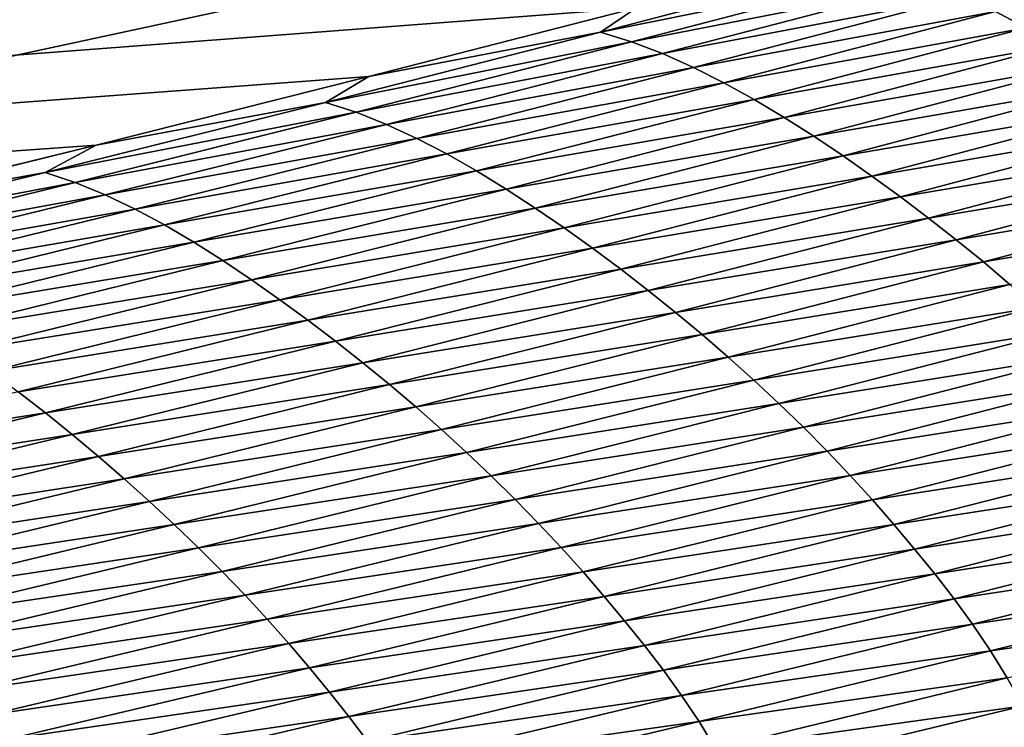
# Model space of a CAD drawing. Extents: x -65 to 446, y -88 to 1542.
# Tile 160 of 223: x 61.562 to 62.11, y -20.461 to -20.067. Entities that reach past the tile are written whole.
import ezdxf

# ---------------------------------------------------------------- set-up
doc = ezdxf.new("R2010")
doc.units = 0
doc.header["$LTSCALE"] = 74.25
for name, color, linetype in [('360', 7, 'CONTINUOUS'), ('522', 7, 'CONTINUOUS'), ('730', 7, 'CONTINUOUS'), ('880', 7, 'CONTINUOUS'), ('884', 7, 'CONTINUOUS')]:
    doc.layers.add(name, color=color, linetype=linetype)

msp = doc.modelspace()

# ---------------------------------------------------------------- linework, layer by layer
at = {"layer": '360', "color": 7, "linetype": 'CONTINUOUS'}
for points in [[(58.54071, -18.23446, -13.52983), (65.995, -19.13135, -0.4), (59.64452, -20.5, -12.76649), (58.54071, -18.23446, -13.52983)], [(59.64452, -20.5, -12.76649), (65.995, -19.13135, -0.4), (62.13891, -20.5, -10.42338), (59.64452, -20.5, -12.76649)]]:
    msp.add_3dface(points, dxfattribs=at)
at = {"layer": '522', "color": 7, "linetype": 'CONTINUOUS'}
for points in [[(63.9, -18.9401, 0), (50, -16.5, 13.9), (63.9, -32.5), (63.9, -18.9401, 0)], [(63.9, -32.5), (50, -16.5, 13.9), (59.82849, -32.32842, 9.82979), (63.9, -32.5)]]:
    msp.add_3dface(points, dxfattribs=at)
at = {"layer": '730', "color": 7, "linetype": 'CONTINUOUS'}
for points in [[(59.9296, -20.0576, 9.8693), (50.23849, -20.9509, 13.99797), (61.90504, -20.06089, 9.88576), (59.9296, -20.0576, 9.8693)], [(61.90504, -20.06089, 9.88576), (50.23849, -20.9509, 13.99797), (61.7561, -20.09913, 10.07638), (61.90504, -20.06089, 9.88576)], [(61.7561, -20.09913, 10.07638), (50.23849, -20.9509, 13.99797), (61.60451, -20.1372, 10.26476), (61.7561, -20.09913, 10.07638)], [(61.60451, -20.1372, 10.26476), (50.23849, -20.9509, 13.99797), (61.45002, -20.17515, 10.45113), (61.60451, -20.1372, 10.26476)]]:
    msp.add_3dface(points, dxfattribs=at)
at = {"layer": '880', "color": 7, "linetype": 'CONTINUOUS'}
for points in [[(62.03493, -20.03521, 9.75351), (61.90504, -20.06089, 9.88576), (61.88495, -20.07439, 9.9498), (62.03493, -20.03521, 9.75351)], [(62.03493, -20.03521, 9.75351), (61.88495, -20.07439, 9.9498), (62.05253, -20.04048, 9.77105), (62.03493, -20.03521, 9.75351)], [(62.26996, -20.03216, 9.64524), (62.10464, -20.06289, 9.82644), (62.12172, -20.07207, 9.84552), (62.26996, -20.03216, 9.64524)], [(62.05253, -20.04048, 9.77105), (61.88495, -20.07439, 9.9498), (61.90229, -20.07978, 9.96772), (62.05253, -20.04048, 9.77105)], [(62.05253, -20.04048, 9.77105), (61.90229, -20.07978, 9.96772), (62.07003, -20.04695, 9.78911), (62.05253, -20.04048, 9.77105)], [(62.07003, -20.04695, 9.78911), (61.90229, -20.07978, 9.96772), (61.91952, -20.08637, 9.98618), (62.07003, -20.04695, 9.78911)], [(62.07003, -20.04695, 9.78911), (61.91952, -20.08637, 9.98618), (62.0874, -20.05447, 9.8076), (62.07003, -20.04695, 9.78911)], [(62.0874, -20.05447, 9.8076), (61.91952, -20.08637, 9.98618), (61.93662, -20.09402, 10.00507), (62.0874, -20.05447, 9.8076)], [(62.0874, -20.05447, 9.8076), (61.93662, -20.09402, 10.00507), (62.10464, -20.06289, 9.82644), (62.0874, -20.05447, 9.8076)], [(61.90504, -20.06089, 9.88576), (61.7561, -20.09913, 10.07638), (61.88495, -20.07439, 9.9498), (61.90504, -20.06089, 9.88576)], [(62.10464, -20.06289, 9.82644), (61.93662, -20.09402, 10.00507), (61.95359, -20.10258, 10.02432), (62.10464, -20.06289, 9.82644)], [(62.10464, -20.06289, 9.82644), (61.95359, -20.10258, 10.02432), (62.12172, -20.07207, 9.84552), (62.10464, -20.06289, 9.82644)], [(62.12172, -20.07207, 9.84552), (61.95359, -20.10258, 10.02432), (61.97041, -20.1119, 10.04382), (62.12172, -20.07207, 9.84552)], [(62.12172, -20.07207, 9.84552), (61.97041, -20.1119, 10.04382), (62.13864, -20.08189, 9.86477), (62.12172, -20.07207, 9.84552)], [(61.88495, -20.07439, 9.9498), (61.7561, -20.09913, 10.07638), (61.73199, -20.11345, 10.14406), (61.88495, -20.07439, 9.9498)], [(61.88495, -20.07439, 9.9498), (61.73199, -20.11345, 10.14406), (61.90229, -20.07978, 9.96772), (61.88495, -20.07439, 9.9498)], [(61.90229, -20.07978, 9.96772), (61.73199, -20.11345, 10.14406), (61.74905, -20.11896, 10.16235), (61.90229, -20.07978, 9.96772)], [(61.90229, -20.07978, 9.96772), (61.74905, -20.11896, 10.16235), (61.91952, -20.08637, 9.98618), (61.90229, -20.07978, 9.96772)], [(62.13864, -20.08189, 9.86477), (61.97041, -20.1119, 10.04382), (61.98706, -20.12185, 10.06351), (62.13864, -20.08189, 9.86477)], [(62.13864, -20.08189, 9.86477), (61.98706, -20.12185, 10.06351), (62.15538, -20.09225, 9.88419), (62.13864, -20.08189, 9.86477)], [(61.91952, -20.08637, 9.98618), (61.74905, -20.11896, 10.16235), (61.76601, -20.12568, 10.18119), (61.91952, -20.08637, 9.98618)], [(61.91952, -20.08637, 9.98618), (61.76601, -20.12568, 10.18119), (61.93662, -20.09402, 10.00507), (61.91952, -20.08637, 9.98618)], [(61.93662, -20.09402, 10.00507), (61.76601, -20.12568, 10.18119), (61.78285, -20.13347, 10.20048), (61.93662, -20.09402, 10.00507)], [(61.93662, -20.09402, 10.00507), (61.78285, -20.13347, 10.20048), (61.95359, -20.10258, 10.02432), (61.93662, -20.09402, 10.00507)], [(62.15538, -20.09225, 9.88419), (61.98706, -20.12185, 10.06351), (62.00354, -20.13232, 10.08336), (62.15538, -20.09225, 9.88419)], [(62.15538, -20.09225, 9.88419), (62.00354, -20.13232, 10.08336), (62.17194, -20.10303, 9.90375), (62.15538, -20.09225, 9.88419)], [(61.7561, -20.09913, 10.07638), (61.60451, -20.1372, 10.26476), (61.73199, -20.11345, 10.14406), (61.7561, -20.09913, 10.07638)], [(61.95359, -20.10258, 10.02432), (61.78285, -20.13347, 10.20048), (61.79954, -20.14216, 10.22013), (61.95359, -20.10258, 10.02432)], [(61.95359, -20.10258, 10.02432), (61.79954, -20.14216, 10.22013), (61.97041, -20.1119, 10.04382), (61.95359, -20.10258, 10.02432)], [(62.17194, -20.10303, 9.90375), (62.00354, -20.13232, 10.08336), (62.01984, -20.14322, 10.10336), (62.17194, -20.10303, 9.90375)], [(62.17194, -20.10303, 9.90375), (62.01984, -20.14322, 10.10336), (62.1883, -20.11418, 9.92341), (62.17194, -20.10303, 9.90375)], [(61.97041, -20.1119, 10.04382), (61.79954, -20.14216, 10.22013), (61.81609, -20.15161, 10.24004), (61.97041, -20.1119, 10.04382)], [(61.97041, -20.1119, 10.04382), (61.81609, -20.15161, 10.24004), (61.98706, -20.12185, 10.06351), (61.97041, -20.1119, 10.04382)], [(61.73199, -20.11345, 10.14406), (61.60451, -20.1372, 10.26476), (61.57609, -20.15238, 10.33619), (61.73199, -20.11345, 10.14406)], [(61.73199, -20.11345, 10.14406), (61.57609, -20.15238, 10.33619), (61.74905, -20.11896, 10.16235), (61.73199, -20.11345, 10.14406)], [(62.1883, -20.11418, 9.92341), (62.01984, -20.14322, 10.10336), (62.03593, -20.15446, 10.12346), (62.1883, -20.11418, 9.92341)], [(62.1883, -20.11418, 9.92341), (62.03593, -20.15446, 10.12346), (62.20444, -20.12564, 9.94308), (62.1883, -20.11418, 9.92341)], [(61.74905, -20.11896, 10.16235), (61.57609, -20.15238, 10.33619), (61.59289, -20.158, 10.35483), (61.74905, -20.11896, 10.16235)], [(61.74905, -20.11896, 10.16235), (61.59289, -20.158, 10.35483), (61.76601, -20.12568, 10.18119), (61.74905, -20.11896, 10.16235)], [(61.98706, -20.12185, 10.06351), (61.81609, -20.15161, 10.24004), (61.83248, -20.16169, 10.26014), (61.98706, -20.12185, 10.06351)], [(61.98706, -20.12185, 10.06351), (61.83248, -20.16169, 10.26014), (62.00354, -20.13232, 10.08336), (61.98706, -20.12185, 10.06351)], [(61.76601, -20.12568, 10.18119), (61.59289, -20.158, 10.35483), (61.60958, -20.16485, 10.37404), (61.76601, -20.12568, 10.18119)], [(61.76601, -20.12568, 10.18119), (61.60958, -20.16485, 10.37404), (61.78285, -20.13347, 10.20048), (61.76601, -20.12568, 10.18119)], [(62.20444, -20.12564, 9.94308), (62.03593, -20.15446, 10.12346), (62.05181, -20.166, 10.14358), (62.20444, -20.12564, 9.94308)], [(62.20444, -20.12564, 9.94308), (62.05181, -20.166, 10.14358), (62.22032, -20.1374, 9.96267), (62.20444, -20.12564, 9.94308)], [(61.78285, -20.13347, 10.20048), (61.60958, -20.16485, 10.37404), (61.62614, -20.17276, 10.39371), (61.78285, -20.13347, 10.20048)], [(61.78285, -20.13347, 10.20048), (61.62614, -20.17276, 10.39371), (61.79954, -20.14216, 10.22013), (61.78285, -20.13347, 10.20048)], [(62.00354, -20.13232, 10.08336), (61.83248, -20.16169, 10.26014), (61.8487, -20.17228, 10.28041), (62.00354, -20.13232, 10.08336)], [(62.00354, -20.13232, 10.08336), (61.8487, -20.17228, 10.28041), (62.01984, -20.14322, 10.10336), (62.00354, -20.13232, 10.08336)], [(61.60451, -20.1372, 10.26476), (61.45002, -20.17515, 10.45113), (61.57609, -20.15238, 10.33619), (61.60451, -20.1372, 10.26476)], [(62.22032, -20.1374, 9.96267), (62.05181, -20.166, 10.14358), (62.06744, -20.17782, 10.16362), (62.22032, -20.1374, 9.96267)], [(62.22032, -20.1374, 9.96267), (62.06744, -20.17782, 10.16362), (62.23593, -20.14941, 9.98209), (62.22032, -20.1374, 9.96267)], [(61.79954, -20.14216, 10.22013), (61.62614, -20.17276, 10.39371), (61.64257, -20.18159, 10.41374), (61.79954, -20.14216, 10.22013)], [(61.79954, -20.14216, 10.22013), (61.64257, -20.18159, 10.41374), (61.81609, -20.15161, 10.24004), (61.79954, -20.14216, 10.22013)], [(62.01984, -20.14322, 10.10336), (61.8487, -20.17228, 10.28041), (61.86473, -20.18328, 10.30084), (62.01984, -20.14322, 10.10336)], [(62.01984, -20.14322, 10.10336), (61.86473, -20.18328, 10.30084), (62.03593, -20.15446, 10.12346), (62.01984, -20.14322, 10.10336)], [(62.23593, -20.14941, 9.98209), (62.06744, -20.17782, 10.16362), (62.0828, -20.18988, 10.18348), (62.23593, -20.14941, 9.98209)], [(62.23593, -20.14941, 9.98209), (62.0828, -20.18988, 10.18348), (62.25125, -20.16168, 10.00126), (62.23593, -20.14941, 9.98209)], [(61.57609, -20.15238, 10.33619), (61.45002, -20.17515, 10.45113), (61.41733, -20.19114, 10.52606), (61.57609, -20.15238, 10.33619)], [(61.57609, -20.15238, 10.33619), (61.41733, -20.19114, 10.52606), (61.59289, -20.158, 10.35483), (61.57609, -20.15238, 10.33619)], [(61.81609, -20.15161, 10.24004), (61.64257, -20.18159, 10.41374), (61.65885, -20.19117, 10.43405), (61.81609, -20.15161, 10.24004)], [(61.81609, -20.15161, 10.24004), (61.65885, -20.19117, 10.43405), (61.83248, -20.16169, 10.26014), (61.81609, -20.15161, 10.24004)], [(62.03593, -20.15446, 10.12346), (61.86473, -20.18328, 10.30084), (61.88057, -20.19461, 10.32137), (62.03593, -20.15446, 10.12346)], [(62.03593, -20.15446, 10.12346), (61.88057, -20.19461, 10.32137), (62.05181, -20.166, 10.14358), (62.03593, -20.15446, 10.12346)], [(61.59289, -20.158, 10.35483), (61.41733, -20.19114, 10.52606), (61.43387, -20.19688, 10.54505), (61.59289, -20.158, 10.35483)], [(61.59289, -20.158, 10.35483), (61.43387, -20.19688, 10.54505), (61.60958, -20.16485, 10.37404), (61.59289, -20.158, 10.35483)], [(61.60958, -20.16485, 10.37404), (61.43387, -20.19688, 10.54505), (61.45029, -20.20385, 10.56461), (61.60958, -20.16485, 10.37404)], [(61.60958, -20.16485, 10.37404), (61.45029, -20.20385, 10.56461), (61.62614, -20.17276, 10.39371), (61.60958, -20.16485, 10.37404)], [(61.83248, -20.16169, 10.26014), (61.65885, -20.19117, 10.43405), (61.67498, -20.20137, 10.45455), (61.83248, -20.16169, 10.26014)], [(61.83248, -20.16169, 10.26014), (61.67498, -20.20137, 10.45455), (61.8487, -20.17228, 10.28041), (61.83248, -20.16169, 10.26014)], [(62.05181, -20.166, 10.14358), (61.88057, -20.19461, 10.32137), (61.89618, -20.20624, 10.34192), (62.05181, -20.166, 10.14358)], [(62.05181, -20.166, 10.14358), (61.89618, -20.20624, 10.34192), (62.06744, -20.17782, 10.16362), (62.05181, -20.166, 10.14358)], [(62.25125, -20.16168, 10.00126), (62.0828, -20.18988, 10.18348), (62.09788, -20.20219, 10.20309), (62.25125, -20.16168, 10.00126)], [(62.25125, -20.16168, 10.00126), (62.09788, -20.20219, 10.20309), (62.26627, -20.17419, 10.0201), (62.25125, -20.16168, 10.00126)], [(61.8487, -20.17228, 10.28041), (61.67498, -20.20137, 10.45455), (61.69093, -20.21208, 10.47523), (61.8487, -20.17228, 10.28041)], [(61.8487, -20.17228, 10.28041), (61.69093, -20.21208, 10.47523), (61.86473, -20.18328, 10.30084), (61.8487, -20.17228, 10.28041)], [(61.62614, -20.17276, 10.39371), (61.45029, -20.20385, 10.56461), (61.46658, -20.21189, 10.58465), (61.62614, -20.17276, 10.39371)], [(61.62614, -20.17276, 10.39371), (61.46658, -20.21189, 10.58465), (61.64257, -20.18159, 10.41374), (61.62614, -20.17276, 10.39371)], [(62.06744, -20.17782, 10.16362), (61.89618, -20.20624, 10.34192), (61.91156, -20.21812, 10.36239), (62.06744, -20.17782, 10.16362)], [(62.06744, -20.17782, 10.16362), (61.91156, -20.21812, 10.36239), (62.0828, -20.18988, 10.18348), (62.06744, -20.17782, 10.16362)], [(62.26627, -20.17419, 10.0201), (62.09788, -20.20219, 10.20309), (62.11266, -20.21472, 10.22236), (62.26627, -20.17419, 10.0201)], [(61.64257, -20.18159, 10.41374), (61.46658, -20.21189, 10.58465), (61.48275, -20.22084, 10.60506), (61.64257, -20.18159, 10.41374)], [(61.64257, -20.18159, 10.41374), (61.48275, -20.22084, 10.60506), (61.65885, -20.19117, 10.43405), (61.64257, -20.18159, 10.41374)], [(61.86473, -20.18328, 10.30084), (61.69093, -20.21208, 10.47523), (61.7067, -20.22318, 10.49607), (61.86473, -20.18328, 10.30084)], [(61.86473, -20.18328, 10.30084), (61.7067, -20.22318, 10.49607), (61.88057, -20.19461, 10.32137), (61.86473, -20.18328, 10.30084)], [(61.65885, -20.19117, 10.43405), (61.48275, -20.22084, 10.60506), (61.49876, -20.23055, 10.62575), (61.65885, -20.19117, 10.43405)], [(61.65885, -20.19117, 10.43405), (61.49876, -20.23055, 10.62575), (61.67498, -20.20137, 10.45455), (61.65885, -20.19117, 10.43405)], [(62.0828, -20.18988, 10.18348), (61.91156, -20.21812, 10.36239), (61.92667, -20.23023, 10.38269), (62.0828, -20.18988, 10.18348)], [(62.0828, -20.18988, 10.18348), (61.92667, -20.23023, 10.38269), (62.09788, -20.20219, 10.20309), (62.0828, -20.18988, 10.18348)], [(61.88057, -20.19461, 10.32137), (61.7067, -20.22318, 10.49607), (61.72227, -20.23461, 10.51702), (61.88057, -20.19461, 10.32137)], [(61.88057, -20.19461, 10.32137), (61.72227, -20.23461, 10.51702), (61.89618, -20.20624, 10.34192), (61.88057, -20.19461, 10.32137)], [(61.67498, -20.20137, 10.45455), (61.49876, -20.23055, 10.62575), (61.51462, -20.24087, 10.64664), (61.67498, -20.20137, 10.45455)], [(61.67498, -20.20137, 10.45455), (61.51462, -20.24087, 10.64664), (61.69093, -20.21208, 10.47523), (61.67498, -20.20137, 10.45455)], [(62.09788, -20.20219, 10.20309), (61.92667, -20.23023, 10.38269), (61.94151, -20.24257, 10.40273), (62.09788, -20.20219, 10.20309)], [(62.09788, -20.20219, 10.20309), (61.94151, -20.24257, 10.40273), (62.11266, -20.21472, 10.22236), (62.09788, -20.20219, 10.20309)], [(61.89618, -20.20624, 10.34192), (61.72227, -20.23461, 10.51702), (61.73763, -20.24631, 10.53798), (61.89618, -20.20624, 10.34192)], [(61.89618, -20.20624, 10.34192), (61.73763, -20.24631, 10.53798), (61.91156, -20.21812, 10.36239), (61.89618, -20.20624, 10.34192)], [(61.69093, -20.21208, 10.47523), (61.51462, -20.24087, 10.64664), (61.53031, -20.25169, 10.66771), (61.69093, -20.21208, 10.47523)], [(61.69093, -20.21208, 10.47523), (61.53031, -20.25169, 10.66771), (61.7067, -20.22318, 10.49607), (61.69093, -20.21208, 10.47523)], [(62.11266, -20.21472, 10.22236), (61.94151, -20.24257, 10.40273), (61.95605, -20.25512, 10.42242), (62.11266, -20.21472, 10.22236)], [(62.11266, -20.21472, 10.22236), (61.95605, -20.25512, 10.42242), (62.12713, -20.22749, 10.24121), (62.11266, -20.21472, 10.22236)], [(61.91156, -20.21812, 10.36239), (61.73763, -20.24631, 10.53798), (61.75276, -20.25825, 10.55887), (61.91156, -20.21812, 10.36239)], [(61.91156, -20.21812, 10.36239), (61.75276, -20.25825, 10.55887), (61.92667, -20.23023, 10.38269), (61.91156, -20.21812, 10.36239)], [(61.7067, -20.22318, 10.49607), (61.53031, -20.25169, 10.66771), (61.54582, -20.2629, 10.68894), (61.7067, -20.22318, 10.49607)], [(61.7067, -20.22318, 10.49607), (61.54582, -20.2629, 10.68894), (61.72227, -20.23461, 10.51702), (61.7067, -20.22318, 10.49607)], [(61.92667, -20.23023, 10.38269), (61.75276, -20.25825, 10.55887), (61.76762, -20.27041, 10.57959), (61.92667, -20.23023, 10.38269)], [(61.92667, -20.23023, 10.38269), (61.76762, -20.27041, 10.57959), (61.94151, -20.24257, 10.40273), (61.92667, -20.23023, 10.38269)], [(62.12713, -20.22749, 10.24121), (61.95605, -20.25512, 10.42242), (61.97029, -20.26789, 10.44168), (62.12713, -20.22749, 10.24121)], [(62.12713, -20.22749, 10.24121), (61.97029, -20.26789, 10.44168), (62.14127, -20.24047, 10.25953), (62.12713, -20.22749, 10.24121)], [(61.72227, -20.23461, 10.51702), (61.54582, -20.2629, 10.68894), (61.56114, -20.27441, 10.71029), (61.72227, -20.23461, 10.51702)], [(61.72227, -20.23461, 10.51702), (61.56114, -20.27441, 10.71029), (61.73763, -20.24631, 10.53798), (61.72227, -20.23461, 10.51702)], [(61.94151, -20.24257, 10.40273), (61.76762, -20.27041, 10.57959), (61.78222, -20.28278, 10.60005), (61.94151, -20.24257, 10.40273)], [(61.94151, -20.24257, 10.40273), (61.78222, -20.28278, 10.60005), (61.95605, -20.25512, 10.42242), (61.94151, -20.24257, 10.40273)], [(62.14127, -20.24047, 10.25953), (61.97029, -20.26789, 10.44168), (61.9842, -20.28087, 10.46042), (62.14127, -20.24047, 10.25953)], [(62.14127, -20.24047, 10.25953), (61.9842, -20.28087, 10.46042), (62.15507, -20.25367, 10.27726), (62.14127, -20.24047, 10.25953)], [(61.73763, -20.24631, 10.53798), (61.56114, -20.27441, 10.71029), (61.57624, -20.28619, 10.73166), (61.73763, -20.24631, 10.53798)], [(61.73763, -20.24631, 10.53798), (61.57624, -20.28619, 10.73166), (61.75276, -20.25825, 10.55887), (61.73763, -20.24631, 10.53798)], [(62.15507, -20.25367, 10.27726), (61.9842, -20.28087, 10.46042), (61.99777, -20.29404, 10.47855), (62.15507, -20.25367, 10.27726)], [(62.15507, -20.25367, 10.27726), (61.99777, -20.29404, 10.47855), (62.16849, -20.26706, 10.2943), (62.15507, -20.25367, 10.27726)], [(61.75276, -20.25825, 10.55887), (61.57624, -20.28619, 10.73166), (61.59111, -20.2982, 10.75296), (61.75276, -20.25825, 10.55887)], [(61.75276, -20.25825, 10.55887), (61.59111, -20.2982, 10.75296), (61.76762, -20.27041, 10.57959), (61.75276, -20.25825, 10.55887)], [(61.95605, -20.25512, 10.42242), (61.78222, -20.28278, 10.60005), (61.79652, -20.29536, 10.62015), (61.95605, -20.25512, 10.42242)], [(61.95605, -20.25512, 10.42242), (61.79652, -20.29536, 10.62015), (61.97029, -20.26789, 10.44168), (61.95605, -20.25512, 10.42242)], [(61.76762, -20.27041, 10.57959), (61.59111, -20.2982, 10.75296), (61.60573, -20.3104, 10.77408), (61.76762, -20.27041, 10.57959)], [(61.76762, -20.27041, 10.57959), (61.60573, -20.3104, 10.77408), (61.78222, -20.28278, 10.60005), (61.76762, -20.27041, 10.57959)], [(61.97029, -20.26789, 10.44168), (61.79652, -20.29536, 10.62015), (61.81053, -20.30813, 10.63982), (61.97029, -20.26789, 10.44168)], [(61.97029, -20.26789, 10.44168), (61.81053, -20.30813, 10.63982), (61.9842, -20.28087, 10.46042), (61.97029, -20.26789, 10.44168)], [(62.16849, -20.26706, 10.2943), (61.99777, -20.29404, 10.47855), (62.01097, -20.30739, 10.49598), (62.16849, -20.26706, 10.2943)], [(62.16849, -20.26706, 10.2943), (62.01097, -20.30739, 10.49598), (62.18151, -20.28061, 10.31057), (62.16849, -20.26706, 10.2943)], [(61.56114, -20.27441, 10.71029), (61.39723, -20.31399, 10.90108), (61.57624, -20.28619, 10.73166), (61.56114, -20.27441, 10.71029)], [(61.9842, -20.28087, 10.46042), (61.81053, -20.30813, 10.63982), (61.82421, -20.32109, 10.65895), (61.9842, -20.28087, 10.46042)], [(61.9842, -20.28087, 10.46042), (61.82421, -20.32109, 10.65895), (61.99777, -20.29404, 10.47855), (61.9842, -20.28087, 10.46042)], [(62.18151, -20.28061, 10.31057), (62.01097, -20.30739, 10.49598), (62.02378, -20.32089, 10.51262), (62.18151, -20.28061, 10.31057)], [(62.18151, -20.28061, 10.31057), (62.02378, -20.32089, 10.51262), (62.1941, -20.29428, 10.32599), (62.18151, -20.28061, 10.31057)], [(61.57624, -20.28619, 10.73166), (61.39723, -20.31399, 10.90108), (61.41208, -20.32585, 10.92284), (61.57624, -20.28619, 10.73166)], [(61.57624, -20.28619, 10.73166), (61.41208, -20.32585, 10.92284), (61.59111, -20.2982, 10.75296), (61.57624, -20.28619, 10.73166)], [(61.78222, -20.28278, 10.60005), (61.60573, -20.3104, 10.77408), (61.62009, -20.3228, 10.79493), (61.78222, -20.28278, 10.60005)], [(61.78222, -20.28278, 10.60005), (61.62009, -20.3228, 10.79493), (61.79652, -20.29536, 10.62015), (61.78222, -20.28278, 10.60005)], [(61.59111, -20.2982, 10.75296), (61.41208, -20.32585, 10.92284), (61.4267, -20.33791, 10.94452), (61.59111, -20.2982, 10.75296)], [(61.59111, -20.2982, 10.75296), (61.4267, -20.33791, 10.94452), (61.60573, -20.3104, 10.77408), (61.59111, -20.2982, 10.75296)], [(61.79652, -20.29536, 10.62015), (61.62009, -20.3228, 10.79493), (61.63416, -20.33539, 10.81543), (61.79652, -20.29536, 10.62015)], [(61.79652, -20.29536, 10.62015), (61.63416, -20.33539, 10.81543), (61.81053, -20.30813, 10.63982), (61.79652, -20.29536, 10.62015)], [(61.99777, -20.29404, 10.47855), (61.82421, -20.32109, 10.65895), (61.83755, -20.33425, 10.67746), (61.99777, -20.29404, 10.47855)], [(61.99777, -20.29404, 10.47855), (61.83755, -20.33425, 10.67746), (62.01097, -20.30739, 10.49598), (61.99777, -20.29404, 10.47855)], [(62.1941, -20.29428, 10.32599), (62.02378, -20.32089, 10.51262), (62.03616, -20.3345, 10.5284), (62.1941, -20.29428, 10.32599)], [(62.1941, -20.29428, 10.32599), (62.03616, -20.3345, 10.5284), (62.20627, -20.30804, 10.34047), (62.1941, -20.29428, 10.32599)], [(61.81053, -20.30813, 10.63982), (61.63416, -20.33539, 10.81543), (61.64793, -20.34817, 10.83548), (61.81053, -20.30813, 10.63982)], [(61.81053, -20.30813, 10.63982), (61.64793, -20.34817, 10.83548), (61.82421, -20.32109, 10.65895), (61.81053, -20.30813, 10.63982)], [(62.01097, -20.30739, 10.49598), (61.83755, -20.33425, 10.67746), (61.85054, -20.34756, 10.69527), (62.01097, -20.30739, 10.49598)], [(62.01097, -20.30739, 10.49598), (61.85054, -20.34756, 10.69527), (62.02378, -20.32089, 10.51262), (62.01097, -20.30739, 10.49598)], [(62.20627, -20.30804, 10.34047), (62.03616, -20.3345, 10.5284), (62.04812, -20.34818, 10.54322), (62.20627, -20.30804, 10.34047)], [(62.20627, -20.30804, 10.34047), (62.04812, -20.34818, 10.54322), (62.21802, -20.32185, 10.35395), (62.20627, -20.30804, 10.34047)], [(61.60573, -20.3104, 10.77408), (61.4267, -20.33791, 10.94452), (61.44108, -20.35016, 10.96602), (61.60573, -20.3104, 10.77408)], [(61.60573, -20.3104, 10.77408), (61.44108, -20.35016, 10.96602), (61.62009, -20.3228, 10.79493), (61.60573, -20.3104, 10.77408)], [(61.62009, -20.3228, 10.79493), (61.44108, -20.35016, 10.96602), (61.4552, -20.36259, 10.98726), (61.62009, -20.3228, 10.79493)], [(61.62009, -20.3228, 10.79493), (61.4552, -20.36259, 10.98726), (61.63416, -20.33539, 10.81543), (61.62009, -20.3228, 10.79493)], [(61.82421, -20.32109, 10.65895), (61.64793, -20.34817, 10.83548), (61.66138, -20.36112, 10.855), (61.82421, -20.32109, 10.65895)], [(61.82421, -20.32109, 10.65895), (61.66138, -20.36112, 10.855), (61.83755, -20.33425, 10.67746), (61.82421, -20.32109, 10.65895)], [(62.02378, -20.32089, 10.51262), (61.85054, -20.34756, 10.69527), (61.86313, -20.36101, 10.71227), (62.02378, -20.32089, 10.51262)], [(62.02378, -20.32089, 10.51262), (61.86313, -20.36101, 10.71227), (62.03616, -20.3345, 10.5284), (62.02378, -20.32089, 10.51262)], [(62.21802, -20.32185, 10.35395), (62.04812, -20.34818, 10.54322), (62.05967, -20.36189, 10.55702), (62.21802, -20.32185, 10.35395)], [(62.21802, -20.32185, 10.35395), (62.05967, -20.36189, 10.55702), (62.22937, -20.33568, 10.36634), (62.21802, -20.32185, 10.35395)], [(61.63416, -20.33539, 10.81543), (61.4552, -20.36259, 10.98726), (61.46903, -20.37519, 11.00814), (61.63416, -20.33539, 10.81543)], [(61.63416, -20.33539, 10.81543), (61.46903, -20.37519, 11.00814), (61.64793, -20.34817, 10.83548), (61.63416, -20.33539, 10.81543)], [(61.83755, -20.33425, 10.67746), (61.66138, -20.36112, 10.855), (61.67451, -20.37425, 10.87389), (61.83755, -20.33425, 10.67746)], [(61.83755, -20.33425, 10.67746), (61.67451, -20.37425, 10.87389), (61.85054, -20.34756, 10.69527), (61.83755, -20.33425, 10.67746)], [(62.03616, -20.3345, 10.5284), (61.86313, -20.36101, 10.71227), (61.8753, -20.37455, 10.72839), (62.03616, -20.3345, 10.5284)], [(62.03616, -20.3345, 10.5284), (61.8753, -20.37455, 10.72839), (62.04812, -20.34818, 10.54322), (62.03616, -20.3345, 10.5284)], [(62.22937, -20.33568, 10.36634), (62.05967, -20.36189, 10.55702), (62.07082, -20.37562, 10.56972), (62.22937, -20.33568, 10.36634)], [(62.22937, -20.33568, 10.36634), (62.07082, -20.37562, 10.56972), (62.2403, -20.34967, 10.37754), (62.22937, -20.33568, 10.36634)], [(61.85054, -20.34756, 10.69527), (61.67451, -20.37425, 10.87389), (61.68727, -20.38753, 10.89205), (61.85054, -20.34756, 10.69527)], [(61.85054, -20.34756, 10.69527), (61.68727, -20.38753, 10.89205), (61.86313, -20.36101, 10.71227), (61.85054, -20.34756, 10.69527)], [(61.64793, -20.34817, 10.83548), (61.46903, -20.37519, 11.00814), (61.48257, -20.38797, 11.02857), (61.64793, -20.34817, 10.83548)], [(61.64793, -20.34817, 10.83548), (61.48257, -20.38797, 11.02857), (61.66138, -20.36112, 10.855), (61.64793, -20.34817, 10.83548)], [(62.04812, -20.34818, 10.54322), (61.8753, -20.37455, 10.72839), (61.88705, -20.38816, 10.74355), (62.04812, -20.34818, 10.54322)], [(62.04812, -20.34818, 10.54322), (61.88705, -20.38816, 10.74355), (62.05967, -20.36189, 10.55702), (62.04812, -20.34818, 10.54322)], [(62.2403, -20.34967, 10.37754), (62.07082, -20.37562, 10.56972), (62.08156, -20.3895, 10.5812), (62.2403, -20.34967, 10.37754)], [(62.2403, -20.34967, 10.37754), (62.08156, -20.3895, 10.5812), (62.25082, -20.364, 10.38743), (62.2403, -20.34967, 10.37754)], [(61.66138, -20.36112, 10.855), (61.48257, -20.38797, 11.02857), (61.49581, -20.40091, 11.04845), (61.66138, -20.36112, 10.855)], [(61.66138, -20.36112, 10.855), (61.49581, -20.40091, 11.04845), (61.67451, -20.37425, 10.87389), (61.66138, -20.36112, 10.855)], [(61.86313, -20.36101, 10.71227), (61.68727, -20.38753, 10.89205), (61.69965, -20.40092, 10.90941), (61.86313, -20.36101, 10.71227)], [(61.86313, -20.36101, 10.71227), (61.69965, -20.40092, 10.90941), (61.8753, -20.37455, 10.72839), (61.86313, -20.36101, 10.71227)], [(62.05967, -20.36189, 10.55702), (61.88705, -20.38816, 10.74355), (61.8984, -20.40177, 10.75766), (62.05967, -20.36189, 10.55702)], [(62.05967, -20.36189, 10.55702), (61.8984, -20.40177, 10.75766), (62.07082, -20.37562, 10.56972), (62.05967, -20.36189, 10.55702)], [(62.25082, -20.364, 10.38743), (62.08156, -20.3895, 10.5812), (62.0919, -20.4037, 10.59134), (62.25082, -20.364, 10.38743)], [(62.25082, -20.364, 10.38743), (62.0919, -20.4037, 10.59134), (62.26089, -20.37879, 10.39584), (62.25082, -20.364, 10.38743)], [(61.67451, -20.37425, 10.87389), (61.49581, -20.40091, 11.04845), (61.50871, -20.41401, 11.06769), (61.67451, -20.37425, 10.87389)], [(61.67451, -20.37425, 10.87389), (61.50871, -20.41401, 11.06769), (61.68727, -20.38753, 10.89205), (61.67451, -20.37425, 10.87389)], [(61.8753, -20.37455, 10.72839), (61.69965, -20.40092, 10.90941), (61.71161, -20.4144, 10.92586), (61.8753, -20.37455, 10.72839)], [(61.8753, -20.37455, 10.72839), (61.71161, -20.4144, 10.92586), (61.88705, -20.38816, 10.74355), (61.8753, -20.37455, 10.72839)], [(62.07082, -20.37562, 10.56972), (61.8984, -20.40177, 10.75766), (61.90935, -20.41539, 10.77066), (62.07082, -20.37562, 10.56972)], [(62.07082, -20.37562, 10.56972), (61.90935, -20.41539, 10.77066), (62.08156, -20.3895, 10.5812), (62.07082, -20.37562, 10.56972)], [(62.26089, -20.37879, 10.39584), (62.0919, -20.4037, 10.59134), (62.10179, -20.41837, 10.59998), (62.26089, -20.37879, 10.39584)], [(62.26089, -20.37879, 10.39584), (62.10179, -20.41837, 10.59998), (62.27044, -20.39409, 10.40255), (62.26089, -20.37879, 10.39584)], [(61.68727, -20.38753, 10.89205), (61.50871, -20.41401, 11.06769), (61.52126, -20.42725, 11.08621), (61.68727, -20.38753, 10.89205)], [(61.68727, -20.38753, 10.89205), (61.52126, -20.42725, 11.08621), (61.69965, -20.40092, 10.90941), (61.68727, -20.38753, 10.89205)], [(61.88705, -20.38816, 10.74355), (61.71161, -20.4144, 10.92586), (61.72316, -20.42793, 10.94133), (61.88705, -20.38816, 10.74355)], [(61.88705, -20.38816, 10.74355), (61.72316, -20.42793, 10.94133), (61.8984, -20.40177, 10.75766), (61.88705, -20.38816, 10.74355)], [(62.08156, -20.3895, 10.5812), (61.90935, -20.41539, 10.77066), (61.91991, -20.42916, 10.78241), (62.08156, -20.3895, 10.5812)], [(62.08156, -20.3895, 10.5812), (61.91991, -20.42916, 10.78241), (62.0919, -20.4037, 10.59134), (62.08156, -20.3895, 10.5812)], [(62.27044, -20.39409, 10.40255), (62.10179, -20.41837, 10.59998), (62.11117, -20.43355, 10.60689), (62.27044, -20.39409, 10.40255)], [(61.69965, -20.40092, 10.90941), (61.52126, -20.42725, 11.08621), (61.53342, -20.44059, 11.1039), (61.69965, -20.40092, 10.90941)], [(61.69965, -20.40092, 10.90941), (61.53342, -20.44059, 11.1039), (61.71161, -20.4144, 10.92586), (61.69965, -20.40092, 10.90941)], [(61.8984, -20.40177, 10.75766), (61.72316, -20.42793, 10.94133), (61.7343, -20.44145, 10.95575), (61.8984, -20.40177, 10.75766)], [(61.8984, -20.40177, 10.75766), (61.7343, -20.44145, 10.95575), (61.90935, -20.41539, 10.77066), (61.8984, -20.40177, 10.75766)], [(62.0919, -20.4037, 10.59134), (61.91991, -20.42916, 10.78241), (61.93006, -20.44323, 10.79279), (62.0919, -20.4037, 10.59134)], [(62.0919, -20.4037, 10.59134), (61.93006, -20.44323, 10.79279), (62.10179, -20.41837, 10.59998), (62.0919, -20.4037, 10.59134)], [(61.71161, -20.4144, 10.92586), (61.53342, -20.44059, 11.1039), (61.54517, -20.45401, 11.12067), (61.71161, -20.4144, 10.92586)], [(61.71161, -20.4144, 10.92586), (61.54517, -20.45401, 11.12067), (61.72316, -20.42793, 10.94133), (61.71161, -20.4144, 10.92586)], [(61.90935, -20.41539, 10.77066), (61.7343, -20.44145, 10.95575), (61.74507, -20.45496, 10.96902), (61.90935, -20.41539, 10.77066)], [(61.90935, -20.41539, 10.77066), (61.74507, -20.45496, 10.96902), (61.91991, -20.42916, 10.78241), (61.90935, -20.41539, 10.77066)], [(62.10179, -20.41837, 10.59998), (61.93006, -20.44323, 10.79279), (61.93978, -20.45778, 10.80165), (62.10179, -20.41837, 10.59998)], [(62.10179, -20.41837, 10.59998), (61.93978, -20.45778, 10.80165), (62.11117, -20.43355, 10.60689), (62.10179, -20.41837, 10.59998)], [(61.72316, -20.42793, 10.94133), (61.54517, -20.45401, 11.12067), (61.55652, -20.46745, 11.13645), (61.72316, -20.42793, 10.94133)], [(61.72316, -20.42793, 10.94133), (61.55652, -20.46745, 11.13645), (61.7343, -20.44145, 10.95575), (61.72316, -20.42793, 10.94133)], [(61.91991, -20.42916, 10.78241), (61.74507, -20.45496, 10.96902), (61.75543, -20.46861, 10.98103), (61.91991, -20.42916, 10.78241)], [(61.91991, -20.42916, 10.78241), (61.75543, -20.46861, 10.98103), (61.93006, -20.44323, 10.79279), (61.91991, -20.42916, 10.78241)], [(62.11117, -20.43355, 10.60689), (61.93978, -20.45778, 10.80165), (61.94898, -20.47285, 10.80874), (62.11117, -20.43355, 10.60689)], [(62.11117, -20.43355, 10.60689), (61.94898, -20.47285, 10.80874), (62.12015, -20.44898, 10.61222), (62.11117, -20.43355, 10.60689)], [(61.7343, -20.44145, 10.95575), (61.55652, -20.46745, 11.13645), (61.56747, -20.48089, 11.15115), (61.7343, -20.44145, 10.95575)], [(61.7343, -20.44145, 10.95575), (61.56747, -20.48089, 11.15115), (61.74507, -20.45496, 10.96902), (61.7343, -20.44145, 10.95575)], [(61.93006, -20.44323, 10.79279), (61.75543, -20.46861, 10.98103), (61.7654, -20.48257, 10.99165), (61.93006, -20.44323, 10.79279)], [(61.93006, -20.44323, 10.79279), (61.7654, -20.48257, 10.99165), (61.93978, -20.45778, 10.80165), (61.93006, -20.44323, 10.79279)], [(62.12015, -20.44898, 10.61222), (61.94898, -20.47285, 10.80874), (61.9578, -20.48815, 10.81422), (62.12015, -20.44898, 10.61222)], [(62.12015, -20.44898, 10.61222), (61.9578, -20.48815, 10.81422), (62.12891, -20.46416, 10.61624), (62.12015, -20.44898, 10.61222)], [(61.74507, -20.45496, 10.96902), (61.56747, -20.48089, 11.15115), (61.57804, -20.49429, 11.16469), (61.74507, -20.45496, 10.96902)], [(61.74507, -20.45496, 10.96902), (61.57804, -20.49429, 11.16469), (61.75543, -20.46861, 10.98103), (61.74507, -20.45496, 10.96902)], [(61.93978, -20.45778, 10.80165), (61.7654, -20.48257, 10.99165), (61.77494, -20.49699, 11.00071), (61.93978, -20.45778, 10.80165)], [(61.93978, -20.45778, 10.80165), (61.77494, -20.49699, 11.00071), (61.94898, -20.47285, 10.80874), (61.93978, -20.45778, 10.80165)]]:
    msp.add_3dface(points, dxfattribs=at)
at = {"layer": '884', "color": 7, "linetype": 'CONTINUOUS'}
for points in [[(64, -18.47248), (62.12026, -32.47771, 7.00709), (59.9296, -20.0576, 9.8693), (64, -18.47248)], [(62.12026, -32.47771, 7.00709), (56.98655, -32.38825, 12.13211), (59.9296, -20.0576, 9.8693), (62.12026, -32.47771, 7.00709)]]:
    msp.add_3dface(points, dxfattribs=at)

doc.saveas('drawing.dxf')
